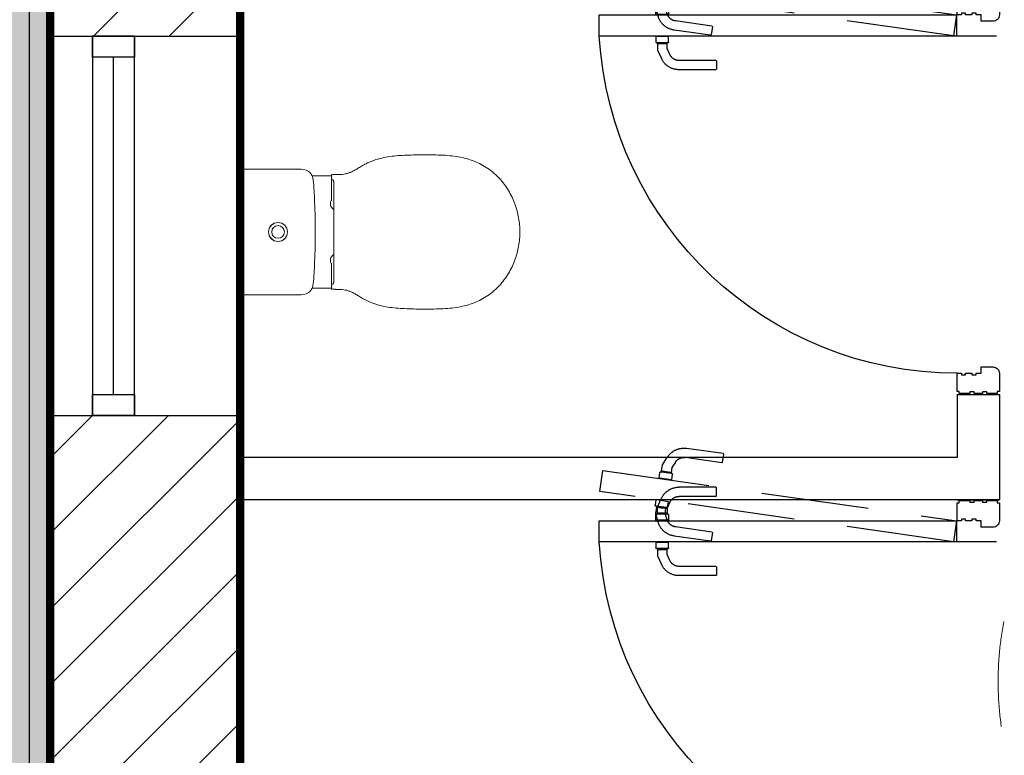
# Model space of a CAD drawing. Extents: x 119999 to 6050531, y -19778 to 3735158.
# Tile 7 of 66: x 436660 to 438994, y 17163 to 18908. Entities that reach past the tile are written whole.
import ezdxf

# ---------------------------------------------------------------- set-up
doc = ezdxf.new("R2010")
doc.units = 0
doc.header["$LTSCALE"] = 20
doc.linetypes.add('DASHED2', pattern=[0.375, 0.25, -0.125])
doc.linetypes.add('XPL-1BlockA$0$DASHED', pattern=[19.05, 12.7, -6.35])
doc.layers.get('Defpoints').update_dxf_attribs({"color": 4})
doc.layers.add('(74) Sanitary Fittings', color=3, linetype='Continuous', lineweight=15)
for name, color, linetype in [('2-  STRUCTURE GENERALLY', 1, 'Continuous'), ('24 - STAIRS & RAMPS', 3, 'Continuous'), ('HATCH', 8, 'Continuous'), ('XPL-1BlockA$0$32 - INT WINDOWS & DOORS', 4, 'Continuous')]:
    doc.layers.add(name, color=color, linetype=linetype)
doc.layers.add('AREA-FLOOR', color=213, linetype='Continuous', plot=False)
doc.layers.add('AREA-OPEN SPACE', color=21, linetype='Continuous', plot=False)
doc.layers.add('Hatch-Shading', color=251, linetype='Continuous', lineweight=15, transparency=0.5)

# ---------------------------------------------------------------- blocks, each defined once
blk = doc.blocks.new('A$C85575d42')
at = {"layer": '(74) Sanitary Fittings'}
for p, q in [((44.2, 663.2), (183, 663.2)), ((321.8, 663.2), (183, 663.2)), ((34.2, 653.3), (34.2, 653.3)), ((331.8, 653.3), (331.8, 653.3)), ((49.7, 492.5), (49.9, 453.3)), ((316.3, 492.5), (316.1, 453.3)), ((183, 485), (179.4, 485)), ((183, 485), (186.6, 485)), ((49.9, 453.3), (49.9, 446.7)), ((49.9, 446.7), (50, 446.7)), ((50, 446.7), (55.7, 446.7)), ((59.2, 444.3), (59.2, 444)), ((59.4, 443.8), (59.4, 443.2)), ((59.4, 443.7), (59.4, 443.8)), ((59.4, 443.3), (59.4, 443.7)), ((63.4, 446.7), (108.8, 446.7)), ((302.7, 446.7), (257.2, 446.7)), ((306.7, 443.8), (306.6, 443.2)), ((306.7, 443.7), (306.7, 443.8)), ((306.7, 443.3), (306.7, 443.7)), ((306.8, 444.3), (306.8, 444)), ((316.1, 446.7), (310.3, 446.7)), ((316.1, 453.3), (316.2, 446.7)), ((316.1, 446.7), (316.1, 446.7)), ((183, 0.2), (183, 0.3)), ((183, 0.2), (183, 0.3)), ((183, 0), (183, 0.2)), ((183, 0), (183, 0.2))]:
    blk.add_line(p, q, dxfattribs=at)
for points in [[(38.4, 661.4), (37.2, 660.3), (35.8, 658.7), (34.9, 656.9), (34.3, 654.8), (34.2, 653.3)], [(327.6, 661.4), (328.9, 660.3), (330.2, 658.7), (331.2, 656.9), (331.7, 654.8), (331.8, 653.3)], [(34.2, 653.3), (34.2, 639.8), (34.1, 627.1), (34.1, 615.4), (34.1, 604.5), (34.1, 594.3), (34.1, 584.7), (34.1, 575.8), (34.1, 567.3), (34.1, 559.2), (34.1, 551.6), (34.1, 544.4), (34.1, 537.4), (34.1, 530.8), (34.2, 518.4)], [(331.8, 653.3), (331.9, 639.8), (331.9, 627.1), (332, 615.4), (332, 604.5), (332, 594.3), (332, 584.7), (332, 575.8), (332, 567.3), (332, 559.2), (332, 551.6), (332, 544.4), (331.9, 537.4), (331.9, 530.8), (331.9, 518.4)], [(34.2, 518.4), (34.7, 512.4), (36.3, 506.9), (38.8, 502.2), (42, 498.2), (45.8, 494.9), (50, 492.4), (54.9, 490.5), (60.3, 489.6), (66, 489.1), (72, 488.7), (78.2, 488.3), (84.7, 487.9), (91.4, 487.5), (98.5, 487.1), (105.9, 486.8), (113.7, 486.5), (121.9, 486.1), (130.6, 485.9), (139.8, 485.6), (149.6, 485.4), (160.1, 485.2), (171.4, 485.1), (183, 485)], [(331.9, 518.4), (331.4, 512.4), (329.7, 506.9), (327.2, 502.2), (324, 498.2), (320.3, 494.9), (316, 492.4), (311.2, 490.5), (305.7, 489.6), (300.1, 489.1), (294.1, 488.7), (287.8, 488.3), (281.4, 487.9), (274.6, 487.5), (267.6, 487.1), (260.1, 486.8), (252.3, 486.5), (244.1, 486.1), (235.4, 485.9), (226.2, 485.6), (216.4, 485.4), (206, 485.2), (194.7, 485.1), (183, 485)]]:
    blk.add_lwpolyline(points, dxfattribs=at)
for centre, radius, start, end in [((44.2, 653.2), 10, 169.7691, 179.7394), ((44.2, 653.2), 9.99, 162.4533, 169.7549), ((44.2, 653.2), 9.99, 158.2603, 162.4524), ((44.2, 653.2), 10, 147.0208, 158.2453), ((44.4, 652.9), 10.3, 113.5004, 125.0706), ((44.2, 653.3), 9.96, 109.4843, 113.5952), ((43.9, 654.1), 9.12, 107.8182, 109.441), ((44.2, 653.2), 10, 90.0045, 95.1724), ((321.8, 653.2), 10, 84.8276, 89.9955), ((322.1, 654.1), 9.12, 70.559, 72.1818), ((321.8, 653.3), 9.96, 66.4048, 70.5157), ((321.7, 652.9), 10.3, 54.9294, 66.4996), ((321.8, 653.2), 10, 21.7547, 32.9792), ((321.9, 653.2), 9.99, 17.5476, 21.7397), ((321.9, 653.2), 9.99, 10.2451, 17.5467), ((321.8, 653.2), 10, 0.2606, 10.2309), ((183, 573.3), 22.5, 90, 270), ((183, 573.3), 22.4, 90, 270), ((183, 573.3), 15, 90, 270), ((183, 573.3), 22.5, 270, 90), ((183, 573.3), 22.4, 270, 90), ((183, 573.3), 15, 270, 90), ((184.3, 440.5), 137.3, 178.3465, 178.6678), ((283.5, 438.3), 236.5, 178.6863, 179.2772), ((69.7, 443.8), 10.3, 177.0511, 178.8212), ((73, 443.7), 13.6, 178.7751, 179.3766), ((115.5, 433.3), 16, 29.9322, 123.3442), ((250.5, 433.3), 16, 56.6558, 150.0678), ((296.4, 443.8), 10.3, 1.1788, 2.9489), ((293.1, 443.7), 13.6, 0.6234, 1.2249), ((181.8, 440.5), 137.3, 1.3322, 1.6535), ((82.6, 438.3), 236.5, 0.7228, 1.3137), ((658, 433.5), 611, 179.2681, 179.6404), ((179.6, 16488.3), 16047.4, 269.59229, 270.01241), ((186.5, 16488.3), 16047.4, 269.98759, 270.40771), ((-291.9, 433.5), 611, 0.3596, 0.7319)]:
    blk.add_arc(centre, radius, start, end, dxfattribs=at)
for points, knots in [([(43.3, 663.2), (43.1, 663.2), (42.4, 663.1), (41.7, 662.9), (41.1, 662.7)], [0, 0, 0, 0, 0.252466, 1, 1, 1, 1]), ([(322.7, 663.2), (322.9, 663.2), (323.7, 663.1), (324.4, 662.9), (324.9, 662.7)], [0, 0, 0, 0, 0.252466, 1, 1, 1, 1]), ([(47, 444.5), (47, 444.7), (47.1, 445), (47.1, 445.5), (47.3, 446.1), (47.7, 446.4), (48.2, 446.6), (49, 446.7), (49.6, 446.7), (49.9, 446.7)], [0, 0, 0, 0, 0.117059, 0.219311, 0.390297, 0.476432, 0.587814, 0.762619, 1, 1, 1, 1]), ([(55.7, 446.7), (56.1, 446.7), (56.7, 446.7), (57.5, 446.6), (58.1, 446.4), (58.5, 446.2), (58.8, 446), (59, 445.6), (59.1, 445.3), (59.1, 445.1)], [0, 0, 0, 0, 0.248712, 0.451291, 0.592821, 0.694054, 0.775036, 0.849347, 1, 1, 1, 1]), ([(59.1, 445.1), (59.2, 445.1), (59.2, 444.8), (59.2, 444.5), (59.2, 444.3)], [0, 0, 0, 0, 0.236104, 1, 1, 1, 1]), ([(65.4, 441.3), (64.6, 441.3), (63.4, 441.3), (61.9, 441.6), (60.9, 441.9), (60.1, 442.4), (59.6, 442.9), (59.3, 443.5), (59.2, 443.8), (59.2, 444)], [0, 0, 0, 0, 0.321632, 0.478623, 0.625128, 0.752476, 0.855328, 0.935084, 1, 1, 1, 1]), ([(59.6, 445.5), (59.6, 445.4), (59.5, 445), (59.4, 444.6), (59.4, 444.3)], [0, 0, 0, 0, 0.223221, 1, 1, 1, 1]), ([(63.4, 446.7), (62.8, 446.7), (62.1, 446.7), (61.1, 446.6), (60.6, 446.5), (60.2, 446.3), (59.9, 446), (59.7, 445.7), (59.6, 445.5)], [0, 0, 0, 0, 0.388098, 0.545631, 0.668657, 0.765335, 0.846387, 1, 1, 1, 1]), ([(300.7, 441.3), (301.5, 441.3), (302.6, 441.3), (304.2, 441.6), (305.2, 441.9), (306, 442.4), (306.5, 442.9), (306.8, 443.5), (306.8, 443.8), (306.8, 444)], [0, 0, 0, 0, 0.321632, 0.478623, 0.625128, 0.752476, 0.855328, 0.935084, 1, 1, 1, 1]), ([(302.7, 446.7), (303.2, 446.7), (304, 446.7), (304.9, 446.6), (305.4, 446.5), (305.8, 446.3), (306.2, 446), (306.4, 445.7), (306.4, 445.5)], [0, 0, 0, 0, 0.388098, 0.545631, 0.668657, 0.765335, 0.846387, 1, 1, 1, 1]), ([(306.4, 445.5), (306.5, 445.4), (306.6, 445), (306.6, 444.6), (306.7, 444.3)], [0, 0, 0, 0, 0.223221, 1, 1, 1, 1]), ([(306.9, 445.1), (306.9, 445.1), (306.9, 444.8), (306.8, 444.5), (306.8, 444.3)], [0, 0, 0, 0, 0.236104, 1, 1, 1, 1]), ([(310.3, 446.7), (310, 446.7), (309.4, 446.7), (308.6, 446.6), (308, 446.4), (307.6, 446.2), (307.3, 446), (307.1, 445.6), (307, 445.3), (306.9, 445.1)], [0, 0, 0, 0, 0.248712, 0.451291, 0.592821, 0.694054, 0.775036, 0.849347, 1, 1, 1, 1]), ([(319, 444.5), (319, 444.7), (319, 445), (318.9, 445.5), (318.8, 446.1), (318.3, 446.4), (317.8, 446.6), (317.1, 446.7), (316.5, 446.7), (316.1, 446.7)], [0, 0, 0, 0, 0.117059, 0.219311, 0.390297, 0.476432, 0.587814, 0.762619, 1, 1, 1, 1]), ([(14.8, 350.7), (15.8, 353.2), (17.8, 357.9), (21.8, 366.2), (26.7, 375.1), (32.3, 384.3), (37.1, 392.3), (40.9, 399.7), (43.7, 406.9), (45.5, 414), (46.1, 418.8), (46.4, 421.2)], [0, 0, 0, 0, 0.102697, 0.195519, 0.357067, 0.493616, 0.611744, 0.716976, 0.814486, 0.90794, 1, 1, 1, 1]), ([(46.9, 437.3), (46.9, 434.7), (46.9, 429.3), (46.6, 423.9), (46.4, 421.2)], [0, 0, 0, 0, 0.495288, 1, 1, 1, 1]), ([(319.1, 437.3), (319.1, 434.7), (319.1, 429.3), (319.4, 423.9), (319.7, 421.2)], [0, 0, 0, 0, 0.495288, 1, 1, 1, 1]), ([(351.2, 350.7), (350.3, 353.2), (348.3, 357.9), (344.3, 366.2), (339.4, 375.1), (333.7, 384.3), (329, 392.3), (325.1, 399.7), (322.4, 406.9), (320.6, 414), (319.9, 418.8), (319.7, 421.2)], [0, 0, 0, 0, 0.102697, 0.195519, 0.357067, 0.493616, 0.611744, 0.716976, 0.814486, 0.90794, 1, 1, 1, 1]), ([(1.1, 273.6), (1.4, 280.2), (2.2, 293.3), (4.6, 312.7), (8.4, 332), (12.4, 344.5), (14.8, 350.7)], [0, 0, 0, 0, 0.252964, 0.499272, 0.745958, 1, 1, 1, 1]), ([(365, 273.6), (364.7, 280.2), (363.8, 293.3), (361.5, 312.7), (357.6, 332), (353.6, 344.5), (351.2, 350.7)], [0, 0, 0, 0, 0.252964, 0.499272, 0.745958, 1, 1, 1, 1]), ([(0.7, 188.1), (0.4, 195.2), (0.1, 209.4), (0, 230.8), (0.3, 252.2), (0.7, 266.4), (1.1, 273.6)], [0, 0, 0, 0, 0.249998, 0.5, 0.750001, 1, 1, 1, 1]), ([(365.4, 188.1), (365.6, 195.2), (366, 209.4), (366.1, 230.8), (365.8, 252.2), (365.3, 266.4), (365, 273.6)], [0, 0, 0, 0, 0.249998, 0.5, 0.750001, 1, 1, 1, 1]), ([(183, 0), (177.5, 0), (166.3, 0.5), (143.9, 3.4), (116, 10.9), (84.1, 26.1), (60, 44), (43.2, 61.2), (32, 75.6), (22.4, 91.4), (14.6, 108.5), (8.6, 126.7), (4.4, 146.1), (1.8, 166.7), (1, 180.8), (0.7, 188.1)], [0, 0, 0, 0, 0.056705, 0.113959, 0.230828, 0.35087, 0.47306, 0.534765, 0.596847, 0.659489, 0.723087, 0.788164, 0.85546, 0.925743, 1, 1, 1, 1]), ([(183, 0), (188.6, 0), (199.7, 0.5), (222.1, 3.4), (250.1, 10.9), (282, 26.1), (306, 44), (322.8, 61.2), (334, 75.6), (343.6, 91.4), (351.4, 108.5), (357.4, 126.7), (361.6, 146.1), (364.2, 166.7), (365.1, 180.8), (365.4, 188.1)], [0, 0, 0, 0, 0.056705, 0.113959, 0.230828, 0.35087, 0.47306, 0.534765, 0.596847, 0.659489, 0.723087, 0.788164, 0.85546, 0.925743, 1, 1, 1, 1])]:
    blk.add_open_spline(points, degree=3, knots=knots, dxfattribs=at)
blk = doc.blocks.new('XPL-1BlockA$0$D-950-SO')
at = {"layer": 'Defpoints', "linetype": 'XPL-1BlockA$0$DASHED'}
blk.add_line((100, 6.5), (100, 948.5), dxfattribs=at)
at = {"layer": 'Defpoints', "color": 252, "linetype": 'XPL-1BlockA$0$DASHED'}
for p, q in [((-82.9, 798.6), (-101.5, 786.4)), ((-67.8, 800.7), (-82.9, 798.6)), ((-67.8, 800.7), (-66.2, 789.6)), ((-67.5, 798.7), (-67.4, 801.1)), ((-67.5, 798.7), (-67.5, 798.7)), ((-67.5, 798.7), (-67.5, 798.7)), ((-64.9, 780.5), (-67.5, 798.7)), ((-67.4, 798.5), (-64.9, 780.7)), ((-66.5, 802), (-65.8, 802.1)), ((-65.9, 803.3), (-65.8, 802.1)), ((-62.3, 777.7), (-65.8, 802.1)), ((-51.8, 806.8), (-64.7, 805)), ((-51.6, 805.3), (-51.8, 806.8)), ((-47.6, 777.1), (-51.6, 805.7)), ((16.7, 810.4), (-3.4, 801)), ((0.4, 814.2), (13.2, 816.1)), ((0.6, 812.7), (0.4, 814.2)), ((4.6, 784.5), (0.5, 813.1)), ((14.9, 814.8), (15.1, 813.7)), ((15.8, 813.8), (15.1, 813.7)), ((18.6, 789.2), (15.1, 813.7)), ((32, 810.4), (16.7, 810.4)), ((17.7, 810.8), (16.9, 813.1)), ((17.4, 812.9), (32.5, 815)), ((17.4, 812.9), (19, 801.7)), ((17.7, 810.8), (17.7, 810.8)), ((17.7, 810.8), (17.7, 810.8)), ((20.3, 792.7), (17.7, 810.8)), ((17.7, 810.6), (20.2, 792.8)), ((19, 801.7), (20.2, 792.9)), ((32, 808.3), (32.4, 810.6)), ((32, 810.4), (32, 799.1)), ((32, 808.3), (32, 808.3)), ((32, 808.3), (32, 808.3)), ((32, 790), (32, 808.3)), ((32, 808.1), (32, 790.1)), ((32, 799.1), (32, 790.2)), ((32.5, 815), (53.8, 808.6)), ((33.4, 811.5), (34.1, 811.5)), ((34.1, 812.6), (34.1, 811.5)), ((34.1, 786.8), (34.1, 811.5)), ((48.6, 814.1), (35.6, 814.1)), ((48.6, 812.6), (48.6, 814.1)), ((48.6, 784.1), (48.6, 813)), ((101.4, 814.1), (114.4, 814.1)), ((101.4, 812.6), (101.4, 814.1)), ((101.4, 784.1), (101.4, 813)), ((115.9, 812.6), (115.9, 811.5)), ((116.6, 811.5), (115.9, 811.5)), ((115.9, 786.8), (115.9, 811.5)), ((118, 808.3), (117.6, 810.6)), ((118, 810.4), (118, 799.1)), ((118, 810.4), (133.3, 810.4)), ((118, 808.3), (118, 808.3)), ((118, 808.3), (118, 808.3)), ((118, 790), (118, 808.3)), ((118, 808.1), (118, 790.1)), ((118, 799.1), (118, 790.2)), ((133.3, 810.4), (153.4, 801)), ((-89.5, 768), (-76.3, 776.6)), ((-76.3, 776.6), (-64.6, 778.3)), ((-66.2, 789.6), (-64.9, 780.8)), ((-64.9, 780.8), (-64.6, 778.3)), ((-64.9, 780.8), (-64.9, 780.8)), ((-64.9, 780.8), (-64.8, 779.7)), ((-64.1, 778.2), (-64.9, 780.5)), ((-64.8, 779.7), (-64.6, 778.7)), ((-62.3, 777.7), (-63, 777.6)), ((-62.2, 776.9), (-62.3, 777.7)), ((-62.1, 776.5), (-62.2, 776.9)), ((-60.4, 775.3), (-47.6, 777.1)), ((17.5, 786.4), (4.6, 784.5)), ((5.9, 781), (20.2, 787.7)), ((18.6, 789.2), (19.3, 789.3)), ((18.7, 788.4), (18.6, 789.2)), ((18.7, 788.1), (18.7, 788.4)), ((20.2, 792.9), (20.6, 790.4)), ((20.2, 792.9), (20.2, 792.9)), ((20.2, 792.9), (20.4, 791.8)), ((20.2, 790.3), (20.3, 792.6)), ((20.2, 787.7), (32, 787.7)), ((20.4, 791.8), (20.5, 790.8)), ((32.3, 792.1), (20.6, 790.4)), ((32, 790.2), (32, 787.7)), ((32, 790.2), (32, 790.2)), ((32, 790.2), (32, 789.1)), ((32.4, 787.6), (32, 789.9)), ((32, 789.1), (32, 788.1)), ((47.4, 787.5), (32.3, 792.1)), ((34.1, 786.8), (33.4, 786.8)), ((34.1, 786), (34.1, 786.8)), ((34.1, 785.6), (34.1, 786)), ((35.6, 784.1), (48.6, 784.1)), ((98.3, 684.5), (86, 771)), ((114.4, 784.1), (101.4, 784.1)), ((115.9, 786.8), (116.6, 786.8)), ((115.9, 786), (115.9, 786.8)), ((115.9, 785.6), (115.9, 786)), ((117.6, 787.6), (118, 789.9)), ((118, 790.2), (118, 787.7)), ((118, 790.2), (118, 790.2)), ((118, 790.2), (118, 789.1)), ((118, 789.1), (118, 788.1)), ((129.8, 787.7), (118, 787.7)), ((144.1, 781), (129.8, 787.7)), ((-30, 671.9), (-30, 759.3)), ((-8, 671.9), (-8, 759.3)), ((76.5, 681.4), (64.2, 767.9)), ((158, 671.9), (158, 759.3)), ((180, 671.9), (180, 759.3)), ((-109.6, 654.9), (-121.9, 741.4)), ((-87.8, 658), (-100.1, 744.5)), ((76.6, 680.9), (77.7, 680.1)), ((77.7, 680.1), (97.5, 682.9)), ((97.5, 682.9), (98.4, 684)), ((-108.4, 653.5), (-109.5, 654.4)), ((-88.6, 656.3), (-108.4, 653.5)), ((-87.7, 657.5), (-88.6, 656.3)), ((-29, 670.4), (-30, 671.4)), ((-9, 670.4), (-29, 670.4)), ((-8, 671.4), (-9, 670.4)), ((158, 671.4), (159, 670.4)), ((159, 670.4), (179, 670.4)), ((179, 670.4), (180, 671.4))]:
    blk.add_line(p, q, dxfattribs=at)
at = {"layer": 'Defpoints'}
for p, q in [((0, 100), (0, 0)), ((950, 100), (950, 0))]:
    blk.add_line(p, q, dxfattribs=at)
at = {"layer": 'Defpoints', "color": 252, "linetype": 'XPL-1BlockA$0$DASHED'}
blk.add_lwpolyline([(99.5, 109.1), (-19.9, 947.1), (-69.4, 940.1), (50, 102)], close=True, dxfattribs=at)
for centre, radius, start, end in [((-66.4, 801), 1, 98.1103, 177.6103), ((-64.5, 803.5), 1.5, 98.1103, 188.1103), ((16, 759.3), 46, 115, 177.9581), ((13.5, 814.6), 1.5, 8.1103, 98.1103), ((16, 812.8), 1, 18.6103, 98.1103), ((33.4, 810.5), 1, 90, 169.5), ((35.6, 812.6), 1.5, 90, 180), ((40.4, 764.6), 46, 10.1522, 73.1103), ((114.4, 812.6), 1.5, 0, 90), ((116.6, 810.5), 1, 10.5, 90), ((134, 759.3), 46, 2.0419, 65), ((-76.4, 747.9), 46, 123.1103, 186.0684), ((-63.2, 778.6), 1, 198.6103, 278.1103), ((-60.7, 776.7), 1.5, 188.1103, 278.1103), ((16, 759.3), 24, 115, 180), ((17.3, 787.9), 1.5, 278.1103, 8.1103), ((19.2, 790.3), 1, 278.1103, 357.6103), ((33.4, 787.8), 1, 190.5, 270), ((35.6, 785.6), 1.5, 180, 270), ((40.4, 764.6), 24, 8.1103, 73.1103), ((40.4, 764.6), 46, 8.1103, 10.1522), ((114.4, 785.6), 1.5, 270, 0), ((116.6, 787.8), 1, 270, 349.5), ((134, 759.3), 24, 0, 65), ((-76.4, 747.9), 24, 123.1103, 188.1103), ((16, 759.3), 46, 177.9581, 180), ((134, 759.3), 46, 0, 2.0419), ((-76.4, 747.9), 46, 186.0684, 188.1103)]:
    blk.add_arc(centre, radius, start, end, dxfattribs=at)
at = {"layer": 'XPL-1BlockA$0$32 - INT WINDOWS & DOORS'}
blk.add_lwpolyline([(100, 102), (100, 948.5), (50, 948.5), (50, 102)], close=True, dxfattribs=at)
for points in [[(2, 40), (6, 40), (6, 30), (2, 30), (2, 5), (7, 5), (7, 0), (50, 0, 0.414214), (65, 15), (65, 43), (50, 43), (50, 55), (46, 55), (46, 65), (50, 65), (50, 80), (46, 80), (46, 90), (50, 90), (50, 100), (7, 100), (7, 95), (2, 95), (2, 70), (6, 70), (6, 60), (2, 60)], [(885, 15, 0.414214), (900, 0), (943, 0), (943, 5), (948, 5), (948, 30), (944, 30), (944, 40), (948, 40), (948, 60), (944, 60), (944, 70), (948, 70), (948, 95), (943, 95), (943, 100), (900, 100), (900, 90), (904, 90), (904, 80), (900, 80), (900, 65), (904, 65), (904, 55), (900, 55), (900, 43), (885, 43)]]:
    blk.add_lwpolyline(points, format="xyb", close=True, dxfattribs=at)
at = {"layer": 'XPL-1BlockA$0$32 - INT WINDOWS & DOORS', "color": 8}
blk.add_arc((50, 100), 850, 0.0003, 86.6271, dxfattribs=at)

msp = doc.modelspace()

# ---------------------------------------------------------------- hatches: boundary and pattern name
at = {"layer": 'HATCH'}
h = msp.add_hatch(dxfattribs=at)
h.set_pattern_fill('ANSI31', color=256, scale=40)
h.set_pattern_definition([(45, (429460.5, 0), (-89.80256, 89.80256), [])])
h.paths.add_polyline_path([(438603.3, 20698.9), (438484.1, 20265), (444451.2, 18625.3), (444551.2, 16205.4), (445000.9, 16223.9), (444887.3, 18972.2)])
h.paths.add_polyline_path([(437735.5, 20937.4), (436732.3, 21213.1), (436732.3, 18869), (437182.3, 18869), (437182.3, 20622.7), (437616.2, 20503.5)])
h.paths.add_polyline_path([(437182.3, 17969), (436732.3, 17969), (436732.3, 15519), (437932.3, 15519), (437932.3, 15969), (437182.3, 15969)])
at = {"layer": 'Hatch-Shading'}
h = msp.add_hatch(color=254, dxfattribs=at)
h.dxf.hatch_style = 1
h.paths.add_polyline_path([(430867.8, 22063.2), (430867.8, 22513.2), (431317.8, 22513.2), (431317.8, 22063.2)], flags=16)
h.paths.add_polyline_path([(432517.8, 22513.2), (432967.8, 22513.2), (432967.8, 22063.2), (432517.8, 22063.2)], flags=16)
h.paths.add_polyline_path([(433517.3, 22403.2), (433517.3, 24203.2), (427617.8, 24203.2), (427550.7, 22403.2), (430867.8, 22403.2), (430867.8, 22188.2), (427542.6, 22188.2), (427388.7, 18062.8), (431885.8, 18062.8), (431885.8, 13353.2), (431710.8, 13353.2), (431710.8, 10953.2), (431885.8, 10953.2), (431885.8, 6003.2), (433232.3, 6003.2), (433232.3, 10953.2), (437032.3, 10953.2), (437032.3, 10853.2), (438832.3, 10853.2), (438832.3, 11132), (439082.3, 11132), (439082.3, 13963.1), (438832.3, 13963.1), (438832.3, 15519), (436732.3, 15519), (436732.3, 21213.1), (438826.3, 20636.7), (438854.4, 26610.4), (438668.3, 26622.7), (438723.9, 27181.6), (435467.8, 27508.9), (435467.8, 27078.1), (435232.8, 27078.1), (435232.8, 24803.2), (433732.3, 24803.2), (433732.3, 22188.2), (432967.8, 22188.2), (432967.8, 22403.2)])

# ---------------------------------------------------------------- linework, layer by layer
at = {"layer": '(74) Sanitary Fittings', "color": 8, "linetype": 'DASHED2', "ltscale": 50}
msp.add_circle((439729.3, 17337.7), 750, dxfattribs=at)
at = {"layer": '2-  STRUCTURE GENERALLY'}
for p, q in [((436732.3, 21213.1), (436732.3, 18869)), ((437182.3, 20622.7), (437182.3, 18869)), ((436732.3, 18869), (437182.3, 18869)), ((438882.3, 18019), (438982.3, 18019)), ((438882.3, 18019), (438882.3, 17869)), ((438982.3, 18019), (438982.3, 17769)), ((436732.3, 17969), (437182.3, 17969)), ((436732.3, 17969), (436732.3, 15519)), ((437182.3, 15969), (437182.3, 17969)), ((438882.3, 17869), (437182.3, 17869)), ((438982.3, 17769), (437182.3, 17769))]:
    msp.add_line(p, q, dxfattribs=at)
at = {"layer": '24 - STAIRS & RAMPS'}
msp.add_line((436682.3, 24753.2), (436682.3, 13803.2), dxfattribs=at)
at = {"layer": 'AREA-FLOOR', "const_width": 20}
msp.add_lwpolyline([(445352.3, 3.2), (436632.3, 3.2), (429457.3, 3.2), (429457.3, 6003.2), (427235.8, 6003.2), (427235.8, 17612.8), (431435.8, 17612.8), (431435.8, 5403.2), (433682.3, 5403.2), (433682.3, 10503.2), (439432.3, 10503.2), (439432.3, 15969), (437182.3, 15969), (437182.3, 20622.7), (444451.2, 18625.3), (444551.2, 16205.4), (444576, 15605.9), (444752.3, 15613.2), (444752.3, 11493.2), (444852.3, 11493.2), (444852.3, 5403.2), (445352.3, 5403.2)], close=True, dxfattribs=at)
at = {"layer": 'AREA-OPEN SPACE', "const_width": 20}
msp.add_lwpolyline([(438832.3, 15519), (438832.3, 10953.2), (433232.3, 10953.2), (433232.3, 6003.2), (431885.8, 6003.2), (431885.8, 18062.8), (427388.7, 18062.8), (427757.5, 30786.2), (435020.5, 30153.5), (435052.2, 27078.1), (435502.2, 27078.1), (435502.2, 27505.6), (438724.2, 27185), (438668.3, 26622.7), (438854.4, 26604.2), (438826.3, 20636.7), (436732.3, 21213.1), (436732.3, 15519)], close=True, dxfattribs=at)
at = {"layer": 'XPL-1BlockA$0$32 - INT WINDOWS & DOORS'}
for p, q in [((436732.3, 18869), (436732.3, 17969)), ((437182.3, 18869), (437182.3, 17969)), ((436882.3, 18019), (436882.3, 18819))]:
    msp.add_line(p, q, dxfattribs=at)
for points in [[(436832.3, 18819), (436832.3, 18869), (436932.3, 18869), (436932.3, 18819)], [(436932.3, 17969), (436932.3, 18869), (436832.3, 18869), (436832.3, 17969)], [(436832.3, 17969), (436832.3, 18019), (436932.3, 18019), (436932.3, 17969)]]:
    msp.add_lwpolyline(points, close=True, dxfattribs=at)

# ---------------------------------------------------------------- block references
at = {"layer": '(74) Sanitary Fittings', "rotation": 90}
msp.add_blockref('A$C85575d42', (437845.6, 18221.2), dxfattribs=at)
at = {"layer": 'XPL-1BlockA$0$32 - INT WINDOWS & DOORS', "xscale": -1, "rotation": 90}
for p in [(438982.3, 18969), (438982.3, 17769)]:
    msp.add_blockref('XPL-1BlockA$0$D-950-SO', p, dxfattribs=at)

doc.saveas('drawing.dxf')
